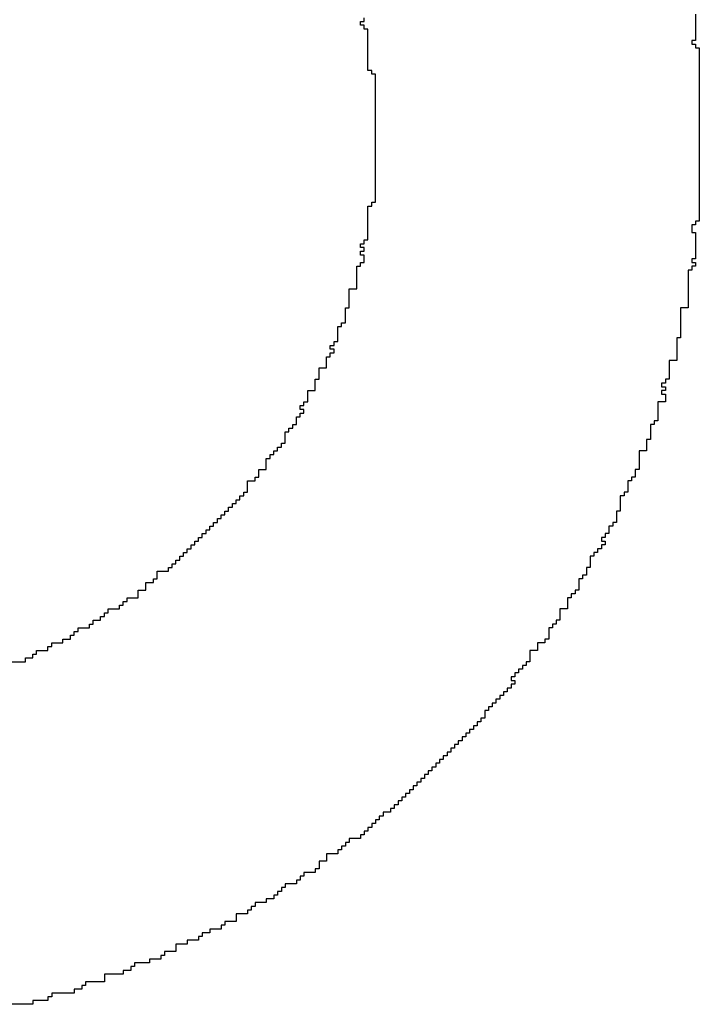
# Model space of a CAD drawing. Header units: millimetres. Extents: x -0.08 to 3.17, y -0.08 to 4.88.
# Tile 152 of 256: x 0.6961 to 0.7431, y 3.9965 to 4.0645. Entities that reach past the tile are written whole.
import ezdxf

# ---------------------------------------------------------------- set-up
doc = ezdxf.new("R2010")
doc.units = ezdxf.units.MM
doc.header["$MEASUREMENT"] = 0
doc.layers.add('TopOverlay', color=2, linetype='Continuous')

msp = doc.modelspace()

# ---------------------------------------------------------------- linework, layer by layer
at = {"layer": 'TopOverlay'}
for p, q in [((0.719683, 4.064119), (0.719683, 4.064379)), ((0.719683, 4.064379), (0.719943, 4.064379)), ((0.719943, 4.064379), (0.719943, 4.064639)), ((0.742827, 4.064899), (0.742827, 4.063078)), ((0.719943, 4.064119), (0.719683, 4.064119)), ((0.719943, 4.063859), (0.719943, 4.064119)), ((0.720203, 4.063859), (0.719943, 4.063859)), ((0.720203, 4.060998), (0.720203, 4.063859)), ((0.742827, 4.063078), (0.742567, 4.063078)), ((0.742567, 4.063078), (0.742567, 4.062818)), ((0.742567, 4.062818), (0.742827, 4.062818)), ((0.742827, 4.062818), (0.742827, 4.062558)), ((0.742827, 4.062558), (0.743087, 4.062558)), ((0.743087, 4.062558), (0.743087, 4.052937)), ((0.720463, 4.060998), (0.720203, 4.060998)), ((0.720463, 4.060738), (0.720463, 4.060998)), ((0.720723, 4.060738), (0.720463, 4.060738)), ((0.720723, 4.051897), (0.720723, 4.060738)), ((0.743087, 4.052937), (0.743087, 4.052677)), ((0.743087, 4.052677), (0.743087, 4.050597)), ((0.720203, 4.049296), (0.720203, 4.051637)), ((0.720203, 4.051637), (0.720463, 4.051637)), ((0.720463, 4.051637), (0.720463, 4.051897)), ((0.720463, 4.051897), (0.720723, 4.051897)), ((0.742827, 4.050336), (0.742567, 4.050336)), ((0.742567, 4.050336), (0.742567, 4.049816)), ((0.743087, 4.050597), (0.742827, 4.050597)), ((0.742827, 4.050597), (0.742827, 4.050336)), ((0.742567, 4.049816), (0.742827, 4.049816)), ((0.742827, 4.049816), (0.742827, 4.047996)), ((0.719683, 4.048776), (0.719683, 4.049036)), ((0.719683, 4.049036), (0.719943, 4.049036)), ((0.719943, 4.048776), (0.719683, 4.048776)), ((0.719943, 4.049036), (0.719943, 4.049296)), ((0.719943, 4.049296), (0.720203, 4.049296)), ((0.719943, 4.048516), (0.719943, 4.048776)), ((0.719683, 4.048256), (0.719683, 4.048516)), ((0.719683, 4.048516), (0.719943, 4.048516)), ((0.719943, 4.048256), (0.719683, 4.048256)), ((0.719943, 4.047736), (0.719943, 4.048256)), ((0.719423, 4.045916), (0.719423, 4.047476)), ((0.719423, 4.047476), (0.719683, 4.047476)), ((0.719683, 4.047476), (0.719683, 4.047736)), ((0.719683, 4.047736), (0.719943, 4.047736)), ((0.742827, 4.047996), (0.742567, 4.047996)), ((0.742567, 4.047996), (0.742567, 4.047736)), ((0.742567, 4.047736), (0.742827, 4.047736)), ((0.742827, 4.047476), (0.742567, 4.047476)), ((0.742567, 4.047476), (0.742567, 4.047216)), ((0.742827, 4.047736), (0.742827, 4.047476)), ((0.742567, 4.047216), (0.742307, 4.047216)), ((0.742307, 4.047216), (0.742307, 4.044615)), ((0.718903, 4.044615), (0.718903, 4.045916)), ((0.718903, 4.045916), (0.719423, 4.045916)), ((0.718643, 4.043575), (0.718643, 4.044615)), ((0.718643, 4.044615), (0.718903, 4.044615)), ((0.742307, 4.044615), (0.741787, 4.044615)), ((0.741787, 4.044615), (0.741787, 4.042535)), ((0.718123, 4.042275), (0.718123, 4.043315)), ((0.718123, 4.043315), (0.718383, 4.043315)), ((0.718383, 4.043315), (0.718383, 4.043575)), ((0.718383, 4.043575), (0.718643, 4.043575)), ((0.717603, 4.041755), (0.717603, 4.042015)), ((0.717603, 4.042015), (0.717863, 4.042015)), ((0.717863, 4.042015), (0.717863, 4.042275)), ((0.717863, 4.042275), (0.718123, 4.042275)), ((0.741787, 4.042535), (0.741527, 4.042535)), ((0.741527, 4.042535), (0.741527, 4.040975)), ((0.717863, 4.041755), (0.717603, 4.041755)), ((0.717603, 4.041235), (0.717603, 4.041495)), ((0.717603, 4.041495), (0.717863, 4.041495)), ((0.717863, 4.041495), (0.717863, 4.041755)), ((0.717343, 4.040455), (0.717343, 4.041235)), ((0.717343, 4.041235), (0.717603, 4.041235)), ((0.741527, 4.040975), (0.741007, 4.040975)), ((0.741007, 4.040975), (0.741007, 4.039675)), ((0.716823, 4.039675), (0.716823, 4.040455)), ((0.716823, 4.040455), (0.717343, 4.040455)), ((0.716563, 4.038895), (0.716563, 4.039675)), ((0.716563, 4.039675), (0.716823, 4.039675)), ((0.740746, 4.039415), (0.740486, 4.039415)), ((0.740486, 4.039415), (0.740486, 4.039155)), ((0.741007, 4.039675), (0.740746, 4.039675)), ((0.740746, 4.039675), (0.740746, 4.039415)), ((0.716043, 4.038115), (0.716043, 4.038895)), ((0.716043, 4.038895), (0.716563, 4.038895)), ((0.740486, 4.039155), (0.740746, 4.039155)), ((0.740746, 4.038895), (0.740486, 4.038895)), ((0.740486, 4.038895), (0.740486, 4.038635)), ((0.740486, 4.038635), (0.740746, 4.038635)), ((0.740746, 4.039155), (0.740746, 4.038895)), ((0.740746, 4.038635), (0.740746, 4.038115)), ((0.715783, 4.037854), (0.715783, 4.038115)), ((0.715783, 4.038115), (0.716043, 4.038115)), ((0.740746, 4.038115), (0.740226, 4.038115)), ((0.740226, 4.038115), (0.740226, 4.036814)), ((0.715523, 4.037594), (0.715523, 4.037854)), ((0.715523, 4.037854), (0.715783, 4.037854)), ((0.715783, 4.037594), (0.715523, 4.037594)), ((0.715523, 4.037074), (0.715523, 4.037334)), ((0.715523, 4.037334), (0.715783, 4.037334)), ((0.715783, 4.037334), (0.715783, 4.037594)), ((0.715003, 4.036294), (0.715003, 4.036554)), ((0.715003, 4.036554), (0.715263, 4.036554)), ((0.715263, 4.036554), (0.715263, 4.037074)), ((0.715263, 4.037074), (0.715523, 4.037074)), ((0.739966, 4.036554), (0.739706, 4.036554)), ((0.739706, 4.036554), (0.739706, 4.035514)), ((0.740226, 4.036814), (0.739966, 4.036814)), ((0.739966, 4.036814), (0.739966, 4.036554)), ((0.714483, 4.035254), (0.714483, 4.036034)), ((0.714483, 4.036034), (0.714742, 4.036034)), ((0.714742, 4.036034), (0.714742, 4.036294)), ((0.714742, 4.036294), (0.715003, 4.036294)), ((0.714222, 4.034994), (0.714222, 4.035254)), ((0.714222, 4.035254), (0.714483, 4.035254)), ((0.739706, 4.035514), (0.739446, 4.035514)), ((0.739446, 4.035514), (0.739446, 4.034734)), ((0.713442, 4.034214), (0.713442, 4.034474)), ((0.713442, 4.034474), (0.713702, 4.034474)), ((0.713702, 4.034474), (0.713702, 4.034734)), ((0.713702, 4.034734), (0.713962, 4.034734)), ((0.713962, 4.034734), (0.713962, 4.034994)), ((0.713962, 4.034994), (0.714222, 4.034994)), ((0.739446, 4.034734), (0.738926, 4.034734)), ((0.738926, 4.034734), (0.738926, 4.033434)), ((0.713182, 4.033434), (0.713182, 4.034214)), ((0.713182, 4.034214), (0.713442, 4.034214)), ((0.712662, 4.032914), (0.712662, 4.033434)), ((0.712662, 4.033434), (0.713182, 4.033434)), ((0.738926, 4.033434), (0.738666, 4.033434)), ((0.738666, 4.033434), (0.738666, 4.032914)), ((0.711882, 4.031874), (0.711882, 4.032654)), ((0.711882, 4.032654), (0.712402, 4.032654)), ((0.712402, 4.032654), (0.712402, 4.032914)), ((0.712402, 4.032914), (0.712662, 4.032914)), ((0.738406, 4.032654), (0.738146, 4.032654)), ((0.738146, 4.032654), (0.738146, 4.031874)), ((0.738666, 4.032914), (0.738406, 4.032914)), ((0.738406, 4.032914), (0.738406, 4.032654)), ((0.711622, 4.031614), (0.711622, 4.031874)), ((0.711622, 4.031874), (0.711882, 4.031874)), ((0.738146, 4.031874), (0.737886, 4.031874)), ((0.737886, 4.031874), (0.737886, 4.031614)), ((0.710842, 4.030833), (0.710842, 4.031093)), ((0.710842, 4.031093), (0.711102, 4.031093)), ((0.711102, 4.031093), (0.711102, 4.031353)), ((0.711102, 4.031353), (0.711362, 4.031353)), ((0.711362, 4.031353), (0.711362, 4.031614)), ((0.711362, 4.031614), (0.711622, 4.031614)), ((0.737886, 4.031614), (0.737626, 4.031614)), ((0.737626, 4.031614), (0.737626, 4.030573)), ((0.710322, 4.030313), (0.710322, 4.030573)), ((0.710322, 4.030573), (0.710582, 4.030573)), ((0.710582, 4.030573), (0.710582, 4.030833)), ((0.710582, 4.030833), (0.710842, 4.030833)), ((0.737626, 4.030573), (0.737366, 4.030573)), ((0.737366, 4.030573), (0.737366, 4.029793)), ((0.709542, 4.029533), (0.709542, 4.029793)), ((0.709542, 4.029793), (0.709802, 4.029793)), ((0.709802, 4.029793), (0.709802, 4.030053)), ((0.709802, 4.030053), (0.710062, 4.030053)), ((0.710062, 4.030053), (0.710062, 4.030313)), ((0.710062, 4.030313), (0.710322, 4.030313)), ((0.737366, 4.029793), (0.737106, 4.029793)), ((0.737106, 4.029793), (0.737106, 4.029533)), ((0.709022, 4.029013), (0.709022, 4.029273)), ((0.709022, 4.029273), (0.709282, 4.029273)), ((0.709282, 4.029273), (0.709282, 4.029533)), ((0.709282, 4.029533), (0.709542, 4.029533)), ((0.737106, 4.029533), (0.736846, 4.029533)), ((0.736846, 4.029533), (0.736846, 4.029013)), ((0.708242, 4.028233), (0.708242, 4.028493)), ((0.708242, 4.028493), (0.708502, 4.028493)), ((0.708502, 4.028493), (0.708502, 4.028753)), ((0.708502, 4.028753), (0.708762, 4.028753)), ((0.708762, 4.028753), (0.708762, 4.029013)), ((0.708762, 4.029013), (0.709022, 4.029013)), ((0.736586, 4.028753), (0.736326, 4.028753)), ((0.736326, 4.028753), (0.736326, 4.028493)), ((0.736326, 4.028493), (0.736586, 4.028493)), ((0.736846, 4.029013), (0.736586, 4.029013)), ((0.736586, 4.029013), (0.736586, 4.028753)), ((0.736586, 4.028493), (0.736586, 4.028233)), ((0.707461, 4.027453), (0.707461, 4.027713)), ((0.707461, 4.027713), (0.707722, 4.027713)), ((0.707722, 4.027713), (0.707722, 4.027973)), ((0.707722, 4.027973), (0.707982, 4.027973)), ((0.707982, 4.027973), (0.707982, 4.028233)), ((0.707982, 4.028233), (0.708242, 4.028233)), ((0.736066, 4.027713), (0.735806, 4.027713)), ((0.735806, 4.027713), (0.735806, 4.027453)), ((0.736326, 4.027973), (0.736066, 4.027973)), ((0.736066, 4.027973), (0.736066, 4.027713)), ((0.736586, 4.028233), (0.736326, 4.028233)), ((0.736326, 4.028233), (0.736326, 4.027973)), ((0.706941, 4.026933), (0.706941, 4.027193)), ((0.706941, 4.027193), (0.707201, 4.027193)), ((0.707201, 4.027193), (0.707201, 4.027453)), ((0.707201, 4.027453), (0.707461, 4.027453)), ((0.735806, 4.027453), (0.735546, 4.027453)), ((0.735546, 4.027453), (0.735546, 4.026673)), ((0.705641, 4.025893), (0.705641, 4.026413)), ((0.705641, 4.026413), (0.706421, 4.026413)), ((0.706421, 4.026413), (0.706421, 4.026673)), ((0.706421, 4.026673), (0.706681, 4.026673)), ((0.706681, 4.026673), (0.706681, 4.026933)), ((0.706681, 4.026933), (0.706941, 4.026933)), ((0.735546, 4.026673), (0.735286, 4.026673)), ((0.735286, 4.026673), (0.735286, 4.026153)), ((0.704861, 4.025113), (0.704861, 4.025633)), ((0.704861, 4.025633), (0.705381, 4.025633)), ((0.705381, 4.025633), (0.705381, 4.025893)), ((0.705381, 4.025893), (0.705641, 4.025893)), ((0.735026, 4.025893), (0.734766, 4.025893)), ((0.734766, 4.025893), (0.734766, 4.025113)), ((0.735286, 4.026153), (0.735026, 4.026153)), ((0.735026, 4.026153), (0.735026, 4.025893)), ((0.704341, 4.024592), (0.704341, 4.025113)), ((0.704341, 4.025113), (0.704861, 4.025113)), ((0.734766, 4.025113), (0.734506, 4.025113)), ((0.734506, 4.025113), (0.734506, 4.024853)), ((0.703301, 4.024072), (0.703301, 4.024332)), ((0.703301, 4.024332), (0.703561, 4.024332)), ((0.703561, 4.024332), (0.703561, 4.024592)), ((0.703561, 4.024592), (0.704341, 4.024592)), ((0.734245, 4.024592), (0.733985, 4.024592)), ((0.733985, 4.024592), (0.733985, 4.023812)), ((0.734506, 4.024853), (0.734245, 4.024853)), ((0.734245, 4.024853), (0.734245, 4.024592)), ((0.702261, 4.023552), (0.702261, 4.023812)), ((0.702261, 4.023812), (0.703041, 4.023812)), ((0.703041, 4.023812), (0.703041, 4.024072)), ((0.703041, 4.024072), (0.703301, 4.024072)), ((0.733985, 4.023812), (0.733465, 4.023812)), ((0.733465, 4.023812), (0.733465, 4.023032)), ((0.701221, 4.022772), (0.701221, 4.023032)), ((0.701221, 4.023032), (0.701741, 4.023032)), ((0.701741, 4.023032), (0.701741, 4.023292)), ((0.701741, 4.023292), (0.702001, 4.023292)), ((0.702001, 4.023292), (0.702001, 4.023552)), ((0.702001, 4.023552), (0.702261, 4.023552)), ((0.733465, 4.023032), (0.733205, 4.023032)), ((0.733205, 4.023032), (0.733205, 4.022772)), ((0.69992, 4.021992), (0.69992, 4.022252)), ((0.69992, 4.022252), (0.70018, 4.022252)), ((0.70018, 4.022252), (0.70018, 4.022512)), ((0.70018, 4.022512), (0.70096, 4.022512)), ((0.70096, 4.022512), (0.70096, 4.022772)), ((0.70096, 4.022772), (0.701221, 4.022772)), ((0.732945, 4.022512), (0.732685, 4.022512)), ((0.732685, 4.022512), (0.732685, 4.021732)), ((0.733205, 4.022772), (0.732945, 4.022772)), ((0.732945, 4.022772), (0.732945, 4.022512)), ((0.69914, 4.021472), (0.69914, 4.021732)), ((0.69914, 4.021732), (0.69966, 4.021732)), ((0.69966, 4.021732), (0.69966, 4.021992)), ((0.69966, 4.021992), (0.69992, 4.021992)), ((0.732685, 4.021732), (0.732425, 4.021732)), ((0.732425, 4.021732), (0.732425, 4.021472)), ((0.69732, 4.020692), (0.69732, 4.020952)), ((0.69732, 4.020952), (0.6981, 4.020952)), ((0.6981, 4.020952), (0.6981, 4.021212)), ((0.6981, 4.021212), (0.69836, 4.021212)), ((0.69836, 4.021212), (0.69836, 4.021472)), ((0.69836, 4.021472), (0.69914, 4.021472)), ((0.731905, 4.020952), (0.731385, 4.020952)), ((0.731385, 4.020952), (0.731385, 4.020172)), ((0.732425, 4.021472), (0.731905, 4.021472)), ((0.731905, 4.021472), (0.731905, 4.020952)), ((0.69654, 4.020172), (0.69654, 4.020432)), ((0.69654, 4.020432), (0.69706, 4.020432)), ((0.69706, 4.020432), (0.69706, 4.020692)), ((0.69706, 4.020692), (0.69732, 4.020692)), ((0.69524, 4.020172), (0.69654, 4.020172)), ((0.730865, 4.019652), (0.730605, 4.019652)), ((0.730605, 4.019652), (0.730605, 4.019392)), ((0.731125, 4.019912), (0.730865, 4.019912)), ((0.730865, 4.019912), (0.730865, 4.019652)), ((0.731385, 4.020172), (0.731125, 4.020172)), ((0.731125, 4.020172), (0.731125, 4.019912)), ((0.730345, 4.019132), (0.730085, 4.019132)), ((0.730085, 4.019132), (0.730085, 4.018872)), ((0.730085, 4.018872), (0.730345, 4.018872)), ((0.730605, 4.019392), (0.730345, 4.019392)), ((0.730345, 4.019392), (0.730345, 4.019132)), ((0.730345, 4.018872), (0.730345, 4.018612)), ((0.730085, 4.018352), (0.729825, 4.018352)), ((0.729825, 4.018352), (0.729825, 4.018091)), ((0.730345, 4.018612), (0.730085, 4.018612)), ((0.730085, 4.018612), (0.730085, 4.018352)), ((0.729305, 4.017571), (0.729045, 4.017571)), ((0.729045, 4.017571), (0.729045, 4.017311)), ((0.729565, 4.017831), (0.729305, 4.017831)), ((0.729305, 4.017831), (0.729305, 4.017571)), ((0.729825, 4.018091), (0.729565, 4.018091)), ((0.729565, 4.018091), (0.729565, 4.017831)), ((0.728525, 4.016791), (0.728265, 4.016791)), ((0.728265, 4.016791), (0.728265, 4.016271)), ((0.728785, 4.017051), (0.728525, 4.017051)), ((0.728525, 4.017051), (0.728525, 4.016791)), ((0.729045, 4.017311), (0.728785, 4.017311)), ((0.728785, 4.017311), (0.728785, 4.017051)), ((0.728265, 4.016271), (0.728005, 4.016271)), ((0.728005, 4.016271), (0.728005, 4.016011)), ((0.727484, 4.015491), (0.727224, 4.015491)), ((0.727224, 4.015491), (0.727224, 4.015231)), ((0.727745, 4.015751), (0.727484, 4.015751)), ((0.727484, 4.015751), (0.727484, 4.015491)), ((0.728005, 4.016011), (0.727745, 4.016011)), ((0.727745, 4.016011), (0.727745, 4.015751)), ((0.726964, 4.014971), (0.726704, 4.014971)), ((0.726704, 4.014971), (0.726704, 4.014711)), ((0.727224, 4.015231), (0.726964, 4.015231)), ((0.726964, 4.015231), (0.726964, 4.014971)), ((0.726184, 4.014191), (0.725924, 4.014191)), ((0.725924, 4.014191), (0.725924, 4.013931)), ((0.726444, 4.014451), (0.726184, 4.014451)), ((0.726184, 4.014451), (0.726184, 4.014191)), ((0.726704, 4.014711), (0.726444, 4.014711)), ((0.726444, 4.014711), (0.726444, 4.014451)), ((0.725404, 4.013411), (0.725144, 4.013411)), ((0.725144, 4.013411), (0.725144, 4.013151)), ((0.725664, 4.013671), (0.725404, 4.013671)), ((0.725404, 4.013671), (0.725404, 4.013411)), ((0.725924, 4.013931), (0.725664, 4.013931)), ((0.725664, 4.013931), (0.725664, 4.013671)), ((0.724884, 4.012891), (0.724624, 4.012891)), ((0.724624, 4.012891), (0.724624, 4.012631)), ((0.725144, 4.013151), (0.724884, 4.013151)), ((0.724884, 4.013151), (0.724884, 4.012891)), ((0.724104, 4.012111), (0.723844, 4.012111)), ((0.723844, 4.012111), (0.723844, 4.011851)), ((0.724364, 4.012371), (0.724104, 4.012371)), ((0.724104, 4.012371), (0.724104, 4.012111)), ((0.724624, 4.012631), (0.724364, 4.012631)), ((0.724364, 4.012631), (0.724364, 4.012371)), ((0.723584, 4.011591), (0.723324, 4.011591)), ((0.723324, 4.011591), (0.723324, 4.01133)), ((0.723844, 4.011851), (0.723584, 4.011851)), ((0.723584, 4.011851), (0.723584, 4.011591)), ((0.722804, 4.01081), (0.722544, 4.01081)), ((0.722544, 4.01081), (0.722544, 4.01055)), ((0.723064, 4.01107), (0.722804, 4.01107)), ((0.722804, 4.01107), (0.722804, 4.01081)), ((0.723324, 4.01133), (0.723064, 4.01133)), ((0.723064, 4.01133), (0.723064, 4.01107)), ((0.722024, 4.01003), (0.721764, 4.01003)), ((0.721764, 4.01003), (0.721764, 4.00977)), ((0.722284, 4.01029), (0.722024, 4.01029)), ((0.722024, 4.01029), (0.722024, 4.01003)), ((0.722544, 4.01055), (0.722284, 4.01055)), ((0.722284, 4.01055), (0.722284, 4.01029)), ((0.721244, 4.00951), (0.720983, 4.00951)), ((0.720983, 4.00951), (0.720983, 4.00925)), ((0.721764, 4.00977), (0.721244, 4.00977)), ((0.721244, 4.00977), (0.721244, 4.00951)), ((0.720463, 4.00873), (0.720203, 4.00873)), ((0.720203, 4.00873), (0.720203, 4.00847)), ((0.720723, 4.00899), (0.720463, 4.00899)), ((0.720463, 4.00899), (0.720463, 4.00873)), ((0.720983, 4.00925), (0.720723, 4.00925)), ((0.720723, 4.00925), (0.720723, 4.00899)), ((0.719683, 4.00795), (0.718903, 4.00795)), ((0.718903, 4.00795), (0.718903, 4.00769)), ((0.719943, 4.00821), (0.719683, 4.00821)), ((0.719683, 4.00821), (0.719683, 4.00795)), ((0.720203, 4.00847), (0.719943, 4.00847)), ((0.719943, 4.00847), (0.719943, 4.00821)), ((0.718643, 4.00743), (0.718383, 4.00743)), ((0.718383, 4.00743), (0.718383, 4.00717)), ((0.718903, 4.00769), (0.718643, 4.00769)), ((0.718643, 4.00769), (0.718643, 4.00743)), ((0.718123, 4.00691), (0.717343, 4.00691)), ((0.717343, 4.00691), (0.717343, 4.00639)), ((0.718383, 4.00717), (0.718123, 4.00717)), ((0.718123, 4.00717), (0.718123, 4.00691)), ((0.717343, 4.00639), (0.716823, 4.00639)), ((0.716823, 4.00639), (0.716823, 4.00587)), ((0.715783, 4.00535), (0.715523, 4.00535)), ((0.715523, 4.00535), (0.715523, 4.00509)), ((0.716563, 4.00561), (0.715783, 4.00561)), ((0.715783, 4.00561), (0.715783, 4.00535)), ((0.716823, 4.00587), (0.716563, 4.00587)), ((0.716563, 4.00587), (0.716563, 4.00561)), ((0.714483, 4.004569), (0.714222, 4.004569)), ((0.714222, 4.004569), (0.714222, 4.004309)), ((0.715263, 4.004829), (0.714483, 4.004829)), ((0.714483, 4.004829), (0.714483, 4.004569)), ((0.715523, 4.00509), (0.715263, 4.00509)), ((0.715263, 4.00509), (0.715263, 4.004829)), ((0.713962, 4.004049), (0.713702, 4.004049)), ((0.713702, 4.004049), (0.713702, 4.003789)), ((0.714222, 4.004309), (0.713962, 4.004309)), ((0.713962, 4.004309), (0.713962, 4.004049)), ((0.712402, 4.003269), (0.712142, 4.003269)), ((0.712142, 4.003269), (0.712142, 4.003009)), ((0.713182, 4.003529), (0.712402, 4.003529)), ((0.712402, 4.003529), (0.712402, 4.003269)), ((0.713702, 4.003789), (0.713182, 4.003789)), ((0.713182, 4.003789), (0.713182, 4.003529)), ((0.711882, 4.002749), (0.711102, 4.002749)), ((0.711102, 4.002749), (0.711102, 4.002229)), ((0.712142, 4.003009), (0.711882, 4.003009)), ((0.711882, 4.003009), (0.711882, 4.002749)), ((0.710322, 4.001969), (0.710062, 4.001969)), ((0.710062, 4.001969), (0.710062, 4.001709)), ((0.711102, 4.002229), (0.710322, 4.002229)), ((0.710322, 4.002229), (0.710322, 4.001969)), ((0.708762, 4.001189), (0.708502, 4.001189)), ((0.708502, 4.001189), (0.708502, 4.000929)), ((0.709282, 4.001449), (0.708762, 4.001449)), ((0.708762, 4.001449), (0.708762, 4.001189)), ((0.710062, 4.001709), (0.709282, 4.001709)), ((0.709282, 4.001709), (0.709282, 4.001449)), ((0.707722, 4.000669), (0.706941, 4.000669)), ((0.706941, 4.000669), (0.706941, 4.000149)), ((0.708502, 4.000929), (0.707722, 4.000929)), ((0.707722, 4.000929), (0.707722, 4.000669)), ((0.706161, 3.999889), (0.705901, 3.999889)), ((0.705901, 3.999889), (0.705901, 3.999629)), ((0.706941, 4.000149), (0.706161, 4.000149)), ((0.706161, 4.000149), (0.706161, 3.999889)), ((0.704081, 3.999109), (0.703821, 3.999109)), ((0.703821, 3.999109), (0.703821, 3.998849)), ((0.705121, 3.999369), (0.704081, 3.999369)), ((0.704081, 3.999369), (0.704081, 3.999109)), ((0.705901, 3.999629), (0.705121, 3.999629)), ((0.705121, 3.999629), (0.705121, 3.999369)), ((0.703301, 3.998589), (0.702001, 3.998589)), ((0.702001, 3.998589), (0.702001, 3.998069)), ((0.703821, 3.998849), (0.703301, 3.998849)), ((0.703301, 3.998849), (0.703301, 3.998589)), ((0.7007, 3.997809), (0.70044, 3.997809)), ((0.70044, 3.997809), (0.70044, 3.997548)), ((0.702001, 3.998069), (0.7007, 3.998069)), ((0.7007, 3.998069), (0.7007, 3.997809)), ((0.69992, 3.997288), (0.69836, 3.997288)), ((0.69836, 3.997288), (0.69836, 3.997028)), ((0.70044, 3.997548), (0.69992, 3.997548)), ((0.69992, 3.997548), (0.69992, 3.997288)), ((0.69706, 3.996508), (0.6955, 3.996508)), ((0.6981, 3.996768), (0.69706, 3.996768)), ((0.69706, 3.996768), (0.69706, 3.996508)), ((0.69836, 3.997028), (0.6981, 3.997028)), ((0.6981, 3.997028), (0.6981, 3.996768))]:
    msp.add_line(p, q, dxfattribs=at)

doc.saveas('drawing.dxf')
